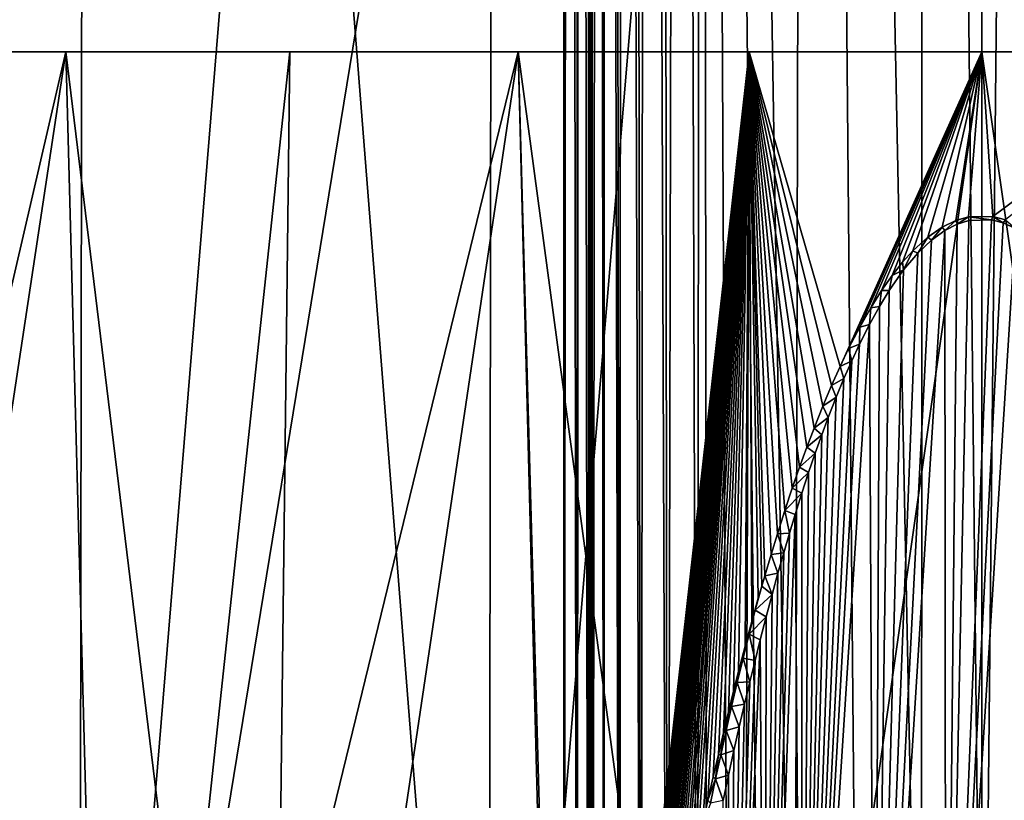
# Model space of a CAD drawing. Header units: millimetres. Extents: x -23 to 23, y -1 to 161.
# Tile 51 of 68: x -6.74 to 0.16, y 124.3 to 129.76. Entities that reach past the tile are written whole.
import ezdxf

# ---------------------------------------------------------------- set-up
doc = ezdxf.new("R2010")
doc.units = ezdxf.units.MM
doc.header["$LTSCALE"] = 79.788429
for name, color, linetype in [('106', 7, 'CONTINUOUS'), ('108', 7, 'CONTINUOUS'), ('115', 7, 'CONTINUOUS'), ('116', 7, 'CONTINUOUS'), ('130', 7, 'CONTINUOUS'), ('65', 7, 'CONTINUOUS'), ('67', 7, 'CONTINUOUS'), ('68', 7, 'CONTINUOUS')]:
    doc.layers.add(name, color=color, linetype=linetype)

msp = doc.modelspace()

# ---------------------------------------------------------------- linework, layer by layer
at = {"layer": '106', "color": 7, "linetype": 'CONTINUOUS'}
for points in [[(-1.9629, 159.9781, 21.5809), (-1.3108, 120.1136, 21.6105), (-1.2169, 159.99, 21.229), (-1.9629, 159.9781, 21.5809)], [(-1.3108, 120.1136, 21.6105), (-0.86, 120.3604, 21.4718), (-1.2169, 159.99, 21.229), (-1.3108, 120.1136, 21.6105)], [(-1.2169, 159.99, 21.229), (-0.4221, 120.4949, 21.3945), (-0.4122, 159.9961, 21.0487), (-1.2169, 159.99, 21.229)], [(-0.86, 120.3604, 21.4718), (-0.4221, 120.4949, 21.3945), (-1.2169, 159.99, 21.229), (-0.86, 120.3604, 21.4718)], [(-0.4221, 120.4949, 21.3945), (0.0072, 120.5366, 21.3703), (-0.4122, 159.9961, 21.0487), (-0.4221, 120.4949, 21.3945)], [(-0.4122, 159.9961, 21.0487), (0.0072, 120.5366, 21.3703), (0.4124, 159.9961, 21.0487), (-0.4122, 159.9961, 21.0487)], [(0.0072, 120.5366, 21.3703), (0.4368, 120.492, 21.3962), (0.4124, 159.9961, 21.0487), (0.0072, 120.5366, 21.3703)], [(-2.3508, 159.8969, 21.8551), (-2.1989, 119.1694, 22.0946), (-2.2426, 159.938, 21.771), (-2.3508, 159.8969, 21.8551)], [(-2.2426, 159.938, 21.771), (-2.1989, 119.1694, 22.0946), (-2.1146, 159.9659, 21.6793), (-2.2426, 159.938, 21.771)], [(-2.1989, 119.1694, 22.0946), (-1.9902, 119.4671, 21.9514), (-2.1146, 159.9659, 21.6793), (-2.1989, 119.1694, 22.0946)], [(-2.1146, 159.9659, 21.6793), (-1.9902, 119.4671, 21.9514), (-1.9629, 159.9781, 21.5809), (-2.1146, 159.9659, 21.6793)], [(-1.9902, 119.4671, 21.9514), (-1.9254, 119.5477, 21.911), (-1.9629, 159.9781, 21.5809), (-1.9902, 119.4671, 21.9514)], [(-1.5397, 119.9387, 21.7062), (-1.3108, 120.1136, 21.6105), (-1.9629, 159.9781, 21.5809), (-1.5397, 119.9387, 21.7062)], [(-1.7679, 119.7241, 21.8203), (-1.5397, 119.9387, 21.7062), (-1.9629, 159.9781, 21.5809), (-1.7679, 119.7241, 21.8203)], [(-1.9254, 119.5477, 21.911), (-1.7679, 119.7241, 21.8203), (-1.9629, 159.9781, 21.5809), (-1.9254, 119.5477, 21.911)], [(-2.4422, 159.8447, 21.9316), (-2.3836, 118.8402, 22.2401), (-2.3508, 159.8969, 21.8551), (-2.4422, 159.8447, 21.9316)], [(-2.3836, 118.8402, 22.2401), (-2.1989, 119.1694, 22.0946), (-2.3508, 159.8969, 21.8551), (-2.3836, 118.8402, 22.2401)], [(-2.5835, 159.7129, 22.0604), (-2.5346, 118.4979, 22.3744), (-2.5192, 159.7829, 22.0001), (-2.5835, 159.7129, 22.0604)], [(-2.5346, 118.4979, 22.3744), (-2.3836, 118.8402, 22.2401), (-2.5192, 159.7829, 22.0001), (-2.5346, 118.4979, 22.3744)], [(-2.5192, 159.7829, 22.0001), (-2.3836, 118.8402, 22.2401), (-2.4422, 159.8447, 21.9316), (-2.5192, 159.7829, 22.0001)], [(-2.6363, 159.6359, 22.1123), (-2.5346, 118.4979, 22.3744), (-2.5835, 159.7129, 22.0604), (-2.6363, 159.6359, 22.1123)], [(-2.6787, 159.5528, 22.1555), (-2.6464, 118.1675, 22.4841), (-2.6363, 159.6359, 22.1123), (-2.6787, 159.5528, 22.1555)], [(-2.6464, 118.1675, 22.4841), (-2.5346, 118.4979, 22.3744), (-2.6363, 159.6359, 22.1123), (-2.6464, 118.1675, 22.4841)], [(-2.7339, 159.3725, 22.2147), (-2.7246, 117.8512, 22.5672), (-2.6787, 159.5528, 22.1555), (-2.7339, 159.3725, 22.2147)], [(-2.7246, 117.8512, 22.5672), (-2.6464, 118.1675, 22.4841), (-2.6787, 159.5528, 22.1555), (-2.7246, 117.8512, 22.5672)], [(-2.7394, 117.8512, 22.5829), (-2.7339, 159.3725, 22.2147), (-2.7529, 138.5378, 22.4169), (-2.7394, 117.8512, 22.5829)], [(-2.7394, 117.8512, 22.5829), (-2.7246, 117.8512, 22.5672), (-2.7339, 159.3725, 22.2147), (-2.7394, 117.8512, 22.5829)], [(-2.7541, 117.8512, 22.5987), (-2.7394, 117.8512, 22.5829), (-2.7529, 138.5378, 22.4169), (-2.7541, 117.8512, 22.5987)]]:
    msp.add_3dface(points, dxfattribs=at)
at = {"layer": '108', "color": 7, "linetype": 'CONTINUOUS'}
for points in [[(-2.9254, 138.59, 22.479), (-2.9264, 117.8517, 22.6613), (-2.8878, 159.1856, 22.2992), (-2.9254, 138.59, 22.479)], [(-2.8878, 159.1856, 22.2992), (-2.9264, 117.8517, 22.6613), (-2.8326, 117.8516, 22.6509), (-2.8878, 159.1856, 22.2992)], [(-2.8304, 159.1855, 22.2876), (-2.8878, 159.1856, 22.2992), (-2.8326, 117.8516, 22.6509), (-2.8304, 159.1855, 22.2876)], [(-2.7541, 117.8512, 22.5987), (-2.8134, 159.1855, 22.2805), (-2.8326, 117.8516, 22.6509), (-2.7541, 117.8512, 22.5987)], [(-2.8134, 159.1855, 22.2805), (-2.8304, 159.1855, 22.2876), (-2.8326, 117.8516, 22.6509), (-2.8134, 159.1855, 22.2805)], [(-2.7541, 117.8512, 22.5987), (-2.7529, 138.5378, 22.4169), (-2.8134, 159.1855, 22.2805), (-2.7541, 117.8512, 22.5987)]]:
    msp.add_3dface(points, dxfattribs=at)
at = {"layer": '115', "color": 7, "linetype": 'CONTINUOUS'}
for points in [[(0.15, 128.3376, 20.766), (-0.2508, 120.5384, 20.907), (0.0682, 128.3587, 20.7636), (0.15, 128.3376, 20.766)], [(0.0682, 128.3587, 20.7636), (-0.2508, 120.5384, 20.907), (-0.0902, 128.3546, 20.7641), (0.0682, 128.3587, 20.7636)], [(-0.0902, 128.3546, 20.7641), (-0.2508, 120.5384, 20.907), (-0.1722, 128.3291, 20.767), (-0.0902, 128.3546, 20.7641)], [(-0.2508, 120.5384, 20.907), (-0.7513, 120.4415, 20.9682), (-0.2592, 128.2846, 20.772), (-0.2508, 120.5384, 20.907)], [(-0.2592, 128.2846, 20.772), (-0.7513, 120.4415, 20.9682), (-0.3516, 128.2178, 20.7797), (-0.2592, 128.2846, 20.772)], [(-0.1722, 128.3291, 20.767), (-0.2508, 120.5384, 20.907), (-0.2592, 128.2846, 20.772), (-0.1722, 128.3291, 20.767)], [(0.2369, 128.2978, 20.7705), (-0.2508, 120.5384, 20.907), (0.15, 128.3376, 20.766), (0.2369, 128.2978, 20.7705)], [(0.2456, 120.5389, 20.9067), (-0.2508, 120.5384, 20.907), (0.2369, 128.2978, 20.7705), (0.2456, 120.5389, 20.9067)], [(-0.3516, 128.2178, 20.7797), (-0.7513, 120.4415, 20.9682), (-0.448, 128.1262, 20.7901), (-0.3516, 128.2178, 20.7797)], [(-0.448, 128.1262, 20.7901), (-0.7513, 120.4415, 20.9682), (-0.5469, 128.0091, 20.8034), (-0.448, 128.1262, 20.7901)], [(-0.5469, 128.0091, 20.8034), (-0.7513, 120.4415, 20.9682), (-0.6479, 127.8649, 20.8199), (-0.5469, 128.0091, 20.8034)], [(-0.6479, 127.8649, 20.8199), (-0.7513, 120.4415, 20.9682), (-0.7165, 127.7529, 20.8327), (-0.6479, 127.8649, 20.8199)], [(-0.7165, 127.7529, 20.8327), (-0.7513, 120.4415, 20.9682), (-0.786, 127.6274, 20.847), (-0.7165, 127.7529, 20.8327)], [(-0.7513, 120.4415, 20.9682), (-1.2604, 120.2355, 21.0963), (-0.786, 127.6274, 20.847), (-0.7513, 120.4415, 20.9682)], [(-0.786, 127.6274, 20.847), (-1.2604, 120.2355, 21.0963), (-0.8566, 127.4877, 20.863), (-0.786, 127.6274, 20.847)], [(-0.8566, 127.4877, 20.863), (-1.2604, 120.2355, 21.0963), (-0.9103, 127.373, 20.8762), (-0.8566, 127.4877, 20.863)], [(-0.9103, 127.373, 20.8762), (-1.2604, 120.2355, 21.0963), (-0.9646, 127.2496, 20.8903), (-0.9103, 127.373, 20.8762)], [(-0.9646, 127.2496, 20.8903), (-1.2604, 120.2355, 21.0963), (-1.0197, 127.1168, 20.9055), (-0.9646, 127.2496, 20.8903)], [(-1.0197, 127.1168, 20.9055), (-1.2604, 120.2355, 21.0963), (-1.0755, 126.9743, 20.9219), (-1.0197, 127.1168, 20.9055)], [(-1.0755, 126.9743, 20.9219), (-1.2604, 120.2355, 21.0963), (-1.1206, 126.853, 20.9358), (-1.0755, 126.9743, 20.9219)], [(-1.1206, 126.853, 20.9358), (-1.2604, 120.2355, 21.0963), (-1.1663, 126.7248, 20.9505), (-1.1206, 126.853, 20.9358)], [(-1.1663, 126.7248, 20.9505), (-1.2604, 120.2355, 21.0963), (-1.2125, 126.5896, 20.9661), (-1.1663, 126.7248, 20.9505)], [(-1.2125, 126.5896, 20.9661), (-1.2604, 120.2355, 21.0963), (-1.2592, 126.4469, 20.9825), (-1.2125, 126.5896, 20.9661)], [(-1.2592, 126.4469, 20.9825), (-1.2604, 120.2355, 21.0963), (-1.3064, 126.2967, 20.9998), (-1.2592, 126.4469, 20.9825)], [(-1.2604, 120.2355, 21.0963), (-1.5175, 120.0845, 21.1882), (-1.3064, 126.2967, 20.9998), (-1.2604, 120.2355, 21.0963)], [(-1.3064, 126.2967, 20.9998), (-1.5175, 120.0845, 21.1882), (-1.3462, 126.1653, 21.015), (-1.3064, 126.2967, 20.9998)], [(-1.3462, 126.1653, 21.015), (-1.5175, 120.0845, 21.1882), (-1.3864, 126.0283, 21.0308), (-1.3462, 126.1653, 21.015)], [(-1.3864, 126.0283, 21.0308), (-1.5175, 120.0845, 21.1882), (-1.4269, 125.8853, 21.0473), (-1.3864, 126.0283, 21.0308)], [(-1.4269, 125.8853, 21.0473), (-1.5175, 120.0845, 21.1882), (-1.4679, 125.7361, 21.0646), (-1.4269, 125.8853, 21.0473)], [(-1.4679, 125.7361, 21.0646), (-1.5175, 120.0845, 21.1882), (-1.5093, 125.5807, 21.0826), (-1.4679, 125.7361, 21.0646)], [(-1.5093, 125.5807, 21.0826), (-1.5175, 120.0845, 21.1882), (-1.551, 125.4186, 21.1013), (-1.5093, 125.5807, 21.0826)], [(-1.5175, 120.0845, 21.1882), (-1.7738, 119.8972, 21.2997), (-1.551, 125.4186, 21.1013), (-1.5175, 120.0845, 21.1882)], [(-1.551, 125.4186, 21.1013), (-1.7738, 119.8972, 21.2997), (-1.5872, 125.2743, 21.1181), (-1.551, 125.4186, 21.1013)], [(-1.5872, 125.2743, 21.1181), (-1.7738, 119.8972, 21.2997), (-1.6236, 125.1249, 21.1354), (-1.5872, 125.2743, 21.1181)], [(-1.6236, 125.1249, 21.1354), (-1.7738, 119.8972, 21.2997), (-1.6603, 124.97, 21.1534), (-1.6236, 125.1249, 21.1354)], [(-1.6603, 124.97, 21.1534), (-1.7738, 119.8972, 21.2997), (-1.6974, 124.8098, 21.172), (-1.6603, 124.97, 21.1534)], [(-1.6974, 124.8098, 21.172), (-1.7738, 119.8972, 21.2997), (-1.7347, 124.6439, 21.1913), (-1.6974, 124.8098, 21.172)], [(-1.7347, 124.6439, 21.1913), (-1.7738, 119.8972, 21.2997), (-1.7724, 124.4721, 21.2113), (-1.7347, 124.6439, 21.1913)], [(-1.7724, 124.4721, 21.2113), (-1.7738, 119.8972, 21.2997), (-1.8104, 124.2945, 21.2321), (-1.7724, 124.4721, 21.2113)]]:
    msp.add_3dface(points, dxfattribs=at)
at = {"layer": '116', "color": 7, "linetype": 'CONTINUOUS'}
for points in [[(-0.2769, 128.3071, 20.7707), (-0.1822, 128.3533, 20.7652), (-0.2592, 128.2846, 20.772), (-0.2769, 128.3071, 20.7707)], [(-0.1822, 128.3533, 20.7652), (-0.1722, 128.3291, 20.767), (-0.2592, 128.2846, 20.772), (-0.1822, 128.3533, 20.7652)], [(-0.1822, 128.3533, 20.7652), (-0.0928, 128.3794, 20.7621), (-0.1722, 128.3291, 20.767), (-0.1822, 128.3533, 20.7652)], [(-0.0928, 128.3794, 20.7621), (-0.0902, 128.3546, 20.7641), (-0.1722, 128.3291, 20.767), (-0.0928, 128.3794, 20.7621)], [(-0.0928, 128.3794, 20.7621), (0.0784, 128.382, 20.7618), (0.0682, 128.3587, 20.7636), (-0.0928, 128.3794, 20.7621)], [(-0.0928, 128.3794, 20.7621), (0.0682, 128.3587, 20.7636), (-0.0902, 128.3546, 20.7641), (-0.0928, 128.3794, 20.7621)], [(0.0784, 128.382, 20.7618), (0.15, 128.3376, 20.766), (0.0682, 128.3587, 20.7636), (0.0784, 128.382, 20.7618)], [(0.0784, 128.382, 20.7618), (0.1659, 128.3593, 20.7645), (0.15, 128.3376, 20.766), (0.0784, 128.382, 20.7618)], [(0.1659, 128.3593, 20.7645), (0.2369, 128.2978, 20.7705), (0.15, 128.3376, 20.766), (0.1659, 128.3593, 20.7645)], [(-0.377, 128.2375, 20.7789), (-0.2769, 128.3071, 20.7707), (-0.3516, 128.2178, 20.7797), (-0.377, 128.2375, 20.7789)], [(-0.2769, 128.3071, 20.7707), (-0.2592, 128.2846, 20.772), (-0.3516, 128.2178, 20.7797), (-0.2769, 128.3071, 20.7707)], [(-0.4818, 128.1415, 20.7902), (-0.377, 128.2375, 20.7789), (-0.448, 128.1262, 20.7901), (-0.4818, 128.1415, 20.7902)], [(-0.377, 128.2375, 20.7789), (-0.3516, 128.2178, 20.7797), (-0.448, 128.1262, 20.7901), (-0.377, 128.2375, 20.7789)], [(-0.5537, 128.062, 20.7996), (-0.4818, 128.1415, 20.7902), (-0.5469, 128.0091, 20.8034), (-0.5537, 128.062, 20.7996)], [(-0.4818, 128.1415, 20.7902), (-0.448, 128.1262, 20.7901), (-0.5469, 128.0091, 20.8034), (-0.4818, 128.1415, 20.7902)], [(-0.6269, 127.9695, 20.8106), (-0.5469, 128.0091, 20.8034), (-0.6479, 127.8649, 20.8199), (-0.6269, 127.9695, 20.8106)], [(-0.6269, 127.9695, 20.8106), (-0.5537, 128.062, 20.7996), (-0.5469, 128.0091, 20.8034), (-0.6269, 127.9695, 20.8106)], [(-0.7013, 127.8635, 20.8231), (-0.6269, 127.9695, 20.8106), (-0.6479, 127.8649, 20.8199), (-0.7013, 127.8635, 20.8231)], [(-0.7769, 127.7434, 20.8374), (-0.7013, 127.8635, 20.8231), (-0.7165, 127.7529, 20.8327), (-0.7769, 127.7434, 20.8374)], [(-0.7013, 127.8635, 20.8231), (-0.6479, 127.8649, 20.8199), (-0.7165, 127.7529, 20.8327), (-0.7013, 127.8635, 20.8231)], [(-0.8537, 127.6083, 20.8534), (-0.7769, 127.7434, 20.8374), (-0.786, 127.6274, 20.847), (-0.8537, 127.6083, 20.8534)], [(-0.7769, 127.7434, 20.8374), (-0.7165, 127.7529, 20.8327), (-0.786, 127.6274, 20.847), (-0.7769, 127.7434, 20.8374)], [(-0.9317, 127.4576, 20.8713), (-0.8537, 127.6083, 20.8534), (-0.8566, 127.4877, 20.863), (-0.9317, 127.4576, 20.8713)], [(-0.8537, 127.6083, 20.8534), (-0.786, 127.6274, 20.847), (-0.8566, 127.4877, 20.863), (-0.8537, 127.6083, 20.8534)], [(-0.9911, 127.3335, 20.886), (-0.9317, 127.4576, 20.8713), (-0.9103, 127.373, 20.8762), (-0.9911, 127.3335, 20.886)], [(-0.9317, 127.4576, 20.8713), (-0.8566, 127.4877, 20.863), (-0.9103, 127.373, 20.8762), (-0.9317, 127.4576, 20.8713)], [(-1.0513, 127.1998, 20.9019), (-0.9911, 127.3335, 20.886), (-0.9646, 127.2496, 20.8903), (-1.0513, 127.1998, 20.9019)], [(-0.9911, 127.3335, 20.886), (-0.9103, 127.373, 20.8762), (-0.9646, 127.2496, 20.8903), (-0.9911, 127.3335, 20.886)], [(-1.0513, 127.1998, 20.9019), (-0.9646, 127.2496, 20.8903), (-1.0197, 127.1168, 20.9055), (-1.0513, 127.1998, 20.9019)], [(-1.1123, 127.0556, 20.9191), (-1.0513, 127.1998, 20.9019), (-1.0197, 127.1168, 20.9055), (-1.1123, 127.0556, 20.9191)], [(-1.1123, 127.0556, 20.9191), (-1.0197, 127.1168, 20.9055), (-1.0755, 126.9743, 20.9219), (-1.1123, 127.0556, 20.9191)], [(-1.1741, 126.9006, 20.9375), (-1.1123, 127.0556, 20.9191), (-1.0755, 126.9743, 20.9219), (-1.1741, 126.9006, 20.9375)], [(-1.1741, 126.9006, 20.9375), (-1.0755, 126.9743, 20.9219), (-1.1206, 126.853, 20.9358), (-1.1741, 126.9006, 20.9375)], [(-1.2242, 126.7686, 20.9533), (-1.1741, 126.9006, 20.9375), (-1.1206, 126.853, 20.9358), (-1.2242, 126.7686, 20.9533)], [(-1.2242, 126.7686, 20.9533), (-1.1206, 126.853, 20.9358), (-1.1663, 126.7248, 20.9505), (-1.2242, 126.7686, 20.9533)], [(-1.2748, 126.6288, 20.9699), (-1.2242, 126.7686, 20.9533), (-1.1663, 126.7248, 20.9505), (-1.2748, 126.6288, 20.9699)], [(-1.2748, 126.6288, 20.9699), (-1.1663, 126.7248, 20.9505), (-1.2125, 126.5896, 20.9661), (-1.2748, 126.6288, 20.9699)], [(-1.3261, 126.4812, 20.9876), (-1.2748, 126.6288, 20.9699), (-1.2125, 126.5896, 20.9661), (-1.3261, 126.4812, 20.9876)], [(-1.3261, 126.4812, 20.9876), (-1.2125, 126.5896, 20.9661), (-1.2592, 126.4469, 20.9825), (-1.3261, 126.4812, 20.9876)], [(-1.3779, 126.3254, 21.0062), (-1.3261, 126.4812, 20.9876), (-1.2592, 126.4469, 20.9825), (-1.3779, 126.3254, 21.0062)], [(-1.3779, 126.3254, 21.0062), (-1.2592, 126.4469, 20.9825), (-1.3064, 126.2967, 20.9998), (-1.3779, 126.3254, 21.0062)], [(-1.4304, 126.161, 21.0259), (-1.3779, 126.3254, 21.0062), (-1.3462, 126.1653, 21.015), (-1.4304, 126.161, 21.0259)], [(-1.3779, 126.3254, 21.0062), (-1.3064, 126.2967, 20.9998), (-1.3462, 126.1653, 21.015), (-1.3779, 126.3254, 21.0062)], [(-1.4745, 126.0172, 21.0431), (-1.4304, 126.161, 21.0259), (-1.3864, 126.0283, 21.0308), (-1.4745, 126.0172, 21.0431)], [(-1.4304, 126.161, 21.0259), (-1.3462, 126.1653, 21.015), (-1.3864, 126.0283, 21.0308), (-1.4304, 126.161, 21.0259)], [(-1.5191, 125.8671, 21.0611), (-1.4745, 126.0172, 21.0431), (-1.4269, 125.8853, 21.0473), (-1.5191, 125.8671, 21.0611)], [(-1.4745, 126.0172, 21.0431), (-1.3864, 126.0283, 21.0308), (-1.4269, 125.8853, 21.0473), (-1.4745, 126.0172, 21.0431)], [(-1.5191, 125.8671, 21.0611), (-1.4269, 125.8853, 21.0473), (-1.4679, 125.7361, 21.0646), (-1.5191, 125.8671, 21.0611)], [(-1.5401, 125.7947, 21.0698), (-1.5191, 125.8671, 21.0611), (-1.4679, 125.7361, 21.0646), (-1.5401, 125.7947, 21.0698)], [(-1.5642, 125.7104, 21.0799), (-1.5401, 125.7947, 21.0698), (-1.5851, 125.6263, 21.0902), (-1.5642, 125.7104, 21.0799)], [(-1.5401, 125.7947, 21.0698), (-1.4679, 125.7361, 21.0646), (-1.5851, 125.6263, 21.0902), (-1.5401, 125.7947, 21.0698)], [(-1.4679, 125.7361, 21.0646), (-1.5093, 125.5807, 21.0826), (-1.5851, 125.6263, 21.0902), (-1.4679, 125.7361, 21.0646)], [(-1.6097, 125.5466, 21.0996), (-1.5642, 125.7104, 21.0799), (-1.5851, 125.6263, 21.0902), (-1.6097, 125.5466, 21.0996)], [(-1.6284, 125.4584, 21.1105), (-1.6097, 125.5466, 21.0996), (-1.5851, 125.6263, 21.0902), (-1.6284, 125.4584, 21.1105)], [(-1.5093, 125.5807, 21.0826), (-1.6284, 125.4584, 21.1105), (-1.5851, 125.6263, 21.0902), (-1.5093, 125.5807, 21.0826)], [(-1.6556, 125.3759, 21.1201), (-1.6097, 125.5466, 21.0996), (-1.6284, 125.4584, 21.1105), (-1.6556, 125.3759, 21.1201)], [(-1.5093, 125.5807, 21.0826), (-1.551, 125.4186, 21.1013), (-1.6284, 125.4584, 21.1105), (-1.5093, 125.5807, 21.0826)], [(-1.6705, 125.2902, 21.1309), (-1.6556, 125.3759, 21.1201), (-1.6284, 125.4584, 21.1105), (-1.6705, 125.2902, 21.1309)], [(-1.5872, 125.2743, 21.1181), (-1.6705, 125.2902, 21.1309), (-1.6284, 125.4584, 21.1105), (-1.5872, 125.2743, 21.1181)], [(-1.551, 125.4186, 21.1013), (-1.5872, 125.2743, 21.1181), (-1.6284, 125.4584, 21.1105), (-1.551, 125.4186, 21.1013)], [(-1.702, 125.1977, 21.1416), (-1.6556, 125.3759, 21.1201), (-1.6705, 125.2902, 21.1309), (-1.702, 125.1977, 21.1416)], [(-1.7113, 125.1217, 21.1513), (-1.702, 125.1977, 21.1416), (-1.6705, 125.2902, 21.1309), (-1.7113, 125.1217, 21.1513)], [(-1.6236, 125.1249, 21.1354), (-1.7113, 125.1217, 21.1513), (-1.6705, 125.2902, 21.1309), (-1.6236, 125.1249, 21.1354)], [(-1.5872, 125.2743, 21.1181), (-1.6236, 125.1249, 21.1354), (-1.6705, 125.2902, 21.1309), (-1.5872, 125.2743, 21.1181)], [(-1.7371, 125.0591, 21.1583), (-1.702, 125.1977, 21.1416), (-1.7113, 125.1217, 21.1513), (-1.7371, 125.0591, 21.1583)], [(-1.751, 124.953, 21.1718), (-1.7371, 125.0591, 21.1583), (-1.7113, 125.1217, 21.1513), (-1.751, 124.953, 21.1718)], [(-1.6603, 124.97, 21.1534), (-1.751, 124.953, 21.1718), (-1.7113, 125.1217, 21.1513), (-1.6603, 124.97, 21.1534)], [(-1.6236, 125.1249, 21.1354), (-1.6603, 124.97, 21.1534), (-1.7113, 125.1217, 21.1513), (-1.6236, 125.1249, 21.1354)], [(-1.7725, 124.9162, 21.1755), (-1.7371, 125.0591, 21.1583), (-1.751, 124.953, 21.1718), (-1.7725, 124.9162, 21.1755)], [(-1.8081, 124.7686, 21.1934), (-1.7725, 124.9162, 21.1755), (-1.7896, 124.7841, 21.1922), (-1.8081, 124.7686, 21.1934)], [(-1.7896, 124.7841, 21.1922), (-1.7725, 124.9162, 21.1755), (-1.751, 124.953, 21.1718), (-1.7896, 124.7841, 21.1922)], [(-1.6974, 124.8098, 21.172), (-1.7896, 124.7841, 21.1922), (-1.751, 124.953, 21.1718), (-1.6974, 124.8098, 21.172)], [(-1.6603, 124.97, 21.1534), (-1.6974, 124.8098, 21.172), (-1.751, 124.953, 21.1718), (-1.6603, 124.97, 21.1534)], [(-1.844, 124.6164, 21.2118), (-1.8081, 124.7686, 21.1934), (-1.8273, 124.6149, 21.2127), (-1.844, 124.6164, 21.2118)], [(-1.8273, 124.6149, 21.2127), (-1.8081, 124.7686, 21.1934), (-1.7896, 124.7841, 21.1922), (-1.8273, 124.6149, 21.2127)], [(-1.7347, 124.6439, 21.1913), (-1.8273, 124.6149, 21.2127), (-1.7896, 124.7841, 21.1922), (-1.7347, 124.6439, 21.1913)], [(-1.6974, 124.8098, 21.172), (-1.7347, 124.6439, 21.1913), (-1.7896, 124.7841, 21.1922), (-1.6974, 124.8098, 21.172)], [(-1.7347, 124.6439, 21.1913), (-1.7724, 124.4721, 21.2113), (-1.8273, 124.6149, 21.2127), (-1.7347, 124.6439, 21.1913)], [(-1.8802, 124.4595, 21.2307), (-1.844, 124.6164, 21.2118), (-1.864, 124.4456, 21.2332), (-1.8802, 124.4595, 21.2307)], [(-1.864, 124.4456, 21.2332), (-1.844, 124.6164, 21.2118), (-1.8273, 124.6149, 21.2127), (-1.864, 124.4456, 21.2332)], [(-1.7724, 124.4721, 21.2113), (-1.864, 124.4456, 21.2332), (-1.8273, 124.6149, 21.2127), (-1.7724, 124.4721, 21.2113)], [(-1.9166, 124.2976, 21.2504), (-1.8802, 124.4595, 21.2307), (-1.864, 124.4456, 21.2332), (-1.9166, 124.2976, 21.2504)], [(-1.8998, 124.2761, 21.2538), (-1.9166, 124.2976, 21.2504), (-1.864, 124.4456, 21.2332), (-1.8998, 124.2761, 21.2538)], [(-1.8104, 124.2945, 21.2321), (-1.8998, 124.2761, 21.2538), (-1.864, 124.4456, 21.2332), (-1.8104, 124.2945, 21.2321)], [(-1.7724, 124.4721, 21.2113), (-1.8104, 124.2945, 21.2321), (-1.864, 124.4456, 21.2332), (-1.7724, 124.4721, 21.2113)], [(-1.9532, 124.1306, 21.2706), (-1.9166, 124.2976, 21.2504), (-1.8998, 124.2761, 21.2538), (-1.9532, 124.1306, 21.2706)]]:
    msp.add_3dface(points, dxfattribs=at)
at = {"layer": '130', "color": 7, "linetype": 'CONTINUOUS'}
for points in [[(20.75, 129.5346, -0.15), (20.686, 129.5346, 1.478), (-20.75, 129.5346, -0.15), (20.75, 129.5346, -0.15)], [(20.75, 129.5346, -0.15), (-20.75, 129.5346, -0.15), (-20.686, 129.5346, -1.778), (20.75, 129.5346, -0.15)], [(20.686, 129.5346, 1.478), (-20.686, 129.5346, 1.478), (-20.75, 129.5346, -0.15), (20.686, 129.5346, 1.478)], [(20.75, 129.5346, -0.15), (-20.686, 129.5346, -1.778), (20.686, 129.5346, -1.778), (20.75, 129.5346, -0.15)], [(20.686, 129.5346, 1.478), (20.4946, 129.5346, 3.0959), (-20.686, 129.5346, 1.478), (20.686, 129.5346, 1.478)], [(20.4946, 129.5346, 3.0959), (-20.4946, 129.5346, 3.0959), (-20.686, 129.5346, 1.478), (20.4946, 129.5346, 3.0959)], [(-20.686, 129.5346, -1.778), (-20.4946, 129.5346, -3.3959), (20.686, 129.5346, -1.778), (-20.686, 129.5346, -1.778)], [(20.4946, 129.5346, 3.0959), (20.1767, 129.5346, 4.694), (-20.4946, 129.5346, 3.0959), (20.4946, 129.5346, 3.0959)], [(20.1767, 129.5346, 4.694), (-20.1767, 129.5346, 4.694), (-20.4946, 129.5346, 3.0959), (20.1767, 129.5346, 4.694)], [(-20.4946, 129.5346, -3.3959), (-20.1767, 129.5346, -4.994), (20.4946, 129.5346, -3.3959), (-20.4946, 129.5346, -3.3959)], [(-20.4946, 129.5346, -3.3959), (20.4946, 129.5346, -3.3959), (20.686, 129.5346, -1.778), (-20.4946, 129.5346, -3.3959)], [(20.1767, 129.5346, 4.694), (19.7344, 129.5346, 6.2621), (-20.1767, 129.5346, 4.694), (20.1767, 129.5346, 4.694)], [(19.7344, 129.5346, 6.2621), (-19.7344, 129.5346, 6.2621), (-20.1767, 129.5346, 4.694), (19.7344, 129.5346, 6.2621)], [(-20.1767, 129.5346, -4.994), (-19.7344, 129.5346, -6.5621), (20.1767, 129.5346, -4.994), (-20.1767, 129.5346, -4.994)], [(-20.1767, 129.5346, -4.994), (20.1767, 129.5346, -4.994), (20.4946, 129.5346, -3.3959), (-20.1767, 129.5346, -4.994)], [(19.7344, 129.5346, 6.2621), (19.1704, 129.5346, 7.7909), (-19.7344, 129.5346, 6.2621), (19.7344, 129.5346, 6.2621)], [(19.1704, 129.5346, 7.7909), (-19.1704, 129.5346, 7.7909), (-19.7344, 129.5346, 6.2621), (19.1704, 129.5346, 7.7909)], [(-19.7344, 129.5346, -6.5621), (-19.1704, 129.5346, -8.0909), (19.7344, 129.5346, -6.5621), (-19.7344, 129.5346, -6.5621)], [(-19.7344, 129.5346, -6.5621), (19.7344, 129.5346, -6.5621), (20.1767, 129.5346, -4.994), (-19.7344, 129.5346, -6.5621)], [(19.1704, 129.5346, 7.7909), (18.4885, 129.5346, 9.2701), (-19.1704, 129.5346, 7.7909), (19.1704, 129.5346, 7.7909)], [(18.4885, 129.5346, 9.2701), (-18.4885, 129.5346, 9.2701), (-19.1704, 129.5346, 7.7909), (18.4885, 129.5346, 9.2701)], [(-19.1704, 129.5346, -8.0909), (-18.4885, 129.5346, -9.5701), (19.1704, 129.5346, -8.0909), (-19.1704, 129.5346, -8.0909)], [(-19.1704, 129.5346, -8.0909), (19.1704, 129.5346, -8.0909), (19.7344, 129.5346, -6.5621), (-19.1704, 129.5346, -8.0909)], [(18.4885, 129.5346, 9.2701), (17.6922, 129.5346, 10.692), (-18.4885, 129.5346, 9.2701), (18.4885, 129.5346, 9.2701)], [(17.6922, 129.5346, 10.692), (-17.6922, 129.5346, 10.692), (-18.4885, 129.5346, 9.2701), (17.6922, 129.5346, 10.692)], [(-18.4885, 129.5346, -9.5701), (-17.6922, 129.5346, -10.992), (18.4885, 129.5346, -9.5701), (-18.4885, 129.5346, -9.5701)], [(-18.4885, 129.5346, -9.5701), (18.4885, 129.5346, -9.5701), (19.1704, 129.5346, -8.0909), (-18.4885, 129.5346, -9.5701)], [(17.6922, 129.5346, 10.692), (16.7873, 129.5346, 12.0463), (-17.6922, 129.5346, 10.692), (17.6922, 129.5346, 10.692)], [(16.7873, 129.5346, 12.0463), (-16.7873, 129.5346, 12.0463), (-17.6922, 129.5346, 10.692), (16.7873, 129.5346, 12.0463)], [(-17.6922, 129.5346, -10.992), (-16.7873, 129.5346, -12.3463), (17.6922, 129.5346, -10.992), (-17.6922, 129.5346, -10.992)], [(-17.6922, 129.5346, -10.992), (17.6922, 129.5346, -10.992), (18.4885, 129.5346, -9.5701), (-17.6922, 129.5346, -10.992)], [(16.7873, 129.5346, 12.0463), (15.7783, 129.5346, 13.3261), (-16.7873, 129.5346, 12.0463), (16.7873, 129.5346, 12.0463)], [(15.7783, 129.5346, 13.3261), (-15.7783, 129.5346, 13.3261), (-16.7873, 129.5346, 12.0463), (15.7783, 129.5346, 13.3261)], [(-16.7873, 129.5346, -12.3463), (-15.7783, 129.5346, -13.6261), (16.7873, 129.5346, -12.3463), (-16.7873, 129.5346, -12.3463)], [(-16.7873, 129.5346, -12.3463), (16.7873, 129.5346, -12.3463), (17.6922, 129.5346, -10.992), (-16.7873, 129.5346, -12.3463)], [(15.7783, 129.5346, 13.3261), (14.6725, 129.5346, 14.5224), (-15.7783, 129.5346, 13.3261), (15.7783, 129.5346, 13.3261)], [(14.6725, 129.5346, 14.5224), (-14.6725, 129.5346, 14.5224), (-15.7783, 129.5346, 13.3261), (14.6725, 129.5346, 14.5224)], [(-15.7783, 129.5346, -13.6261), (-14.6725, 129.5346, -14.8224), (15.7783, 129.5346, -13.6261), (-15.7783, 129.5346, -13.6261)], [(-15.7783, 129.5346, -13.6261), (15.7783, 129.5346, -13.6261), (16.7873, 129.5346, -12.3463), (-15.7783, 129.5346, -13.6261)], [(14.6725, 129.5346, 14.5224), (13.4759, 129.5346, 15.6285), (-14.6725, 129.5346, 14.5224), (14.6725, 129.5346, 14.5224)], [(13.4759, 129.5346, 15.6285), (-13.4759, 129.5346, 15.6285), (-14.6725, 129.5346, 14.5224), (13.4759, 129.5346, 15.6285)], [(-14.6725, 129.5346, -14.8224), (-13.4759, 129.5346, -15.9285), (14.6725, 129.5346, -14.8224), (-14.6725, 129.5346, -14.8224)], [(-14.6725, 129.5346, -14.8224), (14.6725, 129.5346, -14.8224), (15.7783, 129.5346, -13.6261), (-14.6725, 129.5346, -14.8224)], [(13.4759, 129.5346, 15.6285), (12.1967, 129.5346, 16.637), (-13.4759, 129.5346, 15.6285), (13.4759, 129.5346, 15.6285)], [(12.1967, 129.5346, 16.637), (-12.1967, 129.5346, 16.637), (-13.4759, 129.5346, 15.6285), (12.1967, 129.5346, 16.637)], [(-13.4759, 129.5346, -15.9285), (-12.1967, 129.5346, -16.937), (13.4759, 129.5346, -15.9285), (-13.4759, 129.5346, -15.9285)], [(-13.4759, 129.5346, -15.9285), (13.4759, 129.5346, -15.9285), (14.6725, 129.5346, -14.8224), (-13.4759, 129.5346, -15.9285)], [(12.1967, 129.5346, 16.637), (10.8416, 129.5346, 17.5424), (-12.1967, 129.5346, 16.637), (12.1967, 129.5346, 16.637)], [(10.8416, 129.5346, 17.5424), (-10.8416, 129.5346, 17.5424), (-12.1967, 129.5346, 16.637), (10.8416, 129.5346, 17.5424)], [(-12.1967, 129.5346, -16.937), (-10.8416, 129.5346, -17.8424), (12.1967, 129.5346, -16.937), (-12.1967, 129.5346, -16.937)], [(-12.1967, 129.5346, -16.937), (12.1967, 129.5346, -16.937), (13.4759, 129.5346, -15.9285), (-12.1967, 129.5346, -16.937)], [(10.8416, 129.5346, 17.5424), (9.4205, 129.5346, 18.3383), (-10.8416, 129.5346, 17.5424), (10.8416, 129.5346, 17.5424)], [(9.4205, 129.5346, 18.3383), (-9.4205, 129.5346, 18.3383), (-10.8416, 129.5346, 17.5424), (9.4205, 129.5346, 18.3383)], [(-10.8416, 129.5346, -17.8424), (-9.4205, 129.5346, -18.6383), (10.8416, 129.5346, -17.8424), (-10.8416, 129.5346, -17.8424)], [(-10.8416, 129.5346, -17.8424), (10.8416, 129.5346, -17.8424), (12.1967, 129.5346, -16.937), (-10.8416, 129.5346, -17.8424)], [(9.4205, 129.5346, 18.3383), (7.9406, 129.5346, 19.0205), (-9.4205, 129.5346, 18.3383), (9.4205, 129.5346, 18.3383)], [(7.9406, 129.5346, 19.0205), (-7.9406, 129.5346, 19.0205), (-9.4205, 129.5346, 18.3383), (7.9406, 129.5346, 19.0205)], [(-9.4205, 129.5346, -18.6383), (-7.9406, 129.5346, -19.3205), (9.4205, 129.5346, -18.6383), (-9.4205, 129.5346, -18.6383)], [(-9.4205, 129.5346, -18.6383), (9.4205, 129.5346, -18.6383), (10.8416, 129.5346, -17.8424), (-9.4205, 129.5346, -18.6383)], [(7.9406, 129.5346, 19.0205), (6.4122, 129.5346, 19.5844), (-7.9406, 129.5346, 19.0205), (7.9406, 129.5346, 19.0205)], [(6.4122, 129.5346, 19.5844), (-6.4122, 129.5346, 19.5844), (-7.9406, 129.5346, 19.0205), (6.4122, 129.5346, 19.5844)], [(-7.9406, 129.5346, -19.3205), (-6.4122, 129.5346, -19.8844), (7.9406, 129.5346, -19.3205), (-7.9406, 129.5346, -19.3205)], [(-7.9406, 129.5346, -19.3205), (7.9406, 129.5346, -19.3205), (9.4205, 129.5346, -18.6383), (-7.9406, 129.5346, -19.3205)], [(6.4122, 129.5346, 19.5844), (4.8439, 129.5346, 20.0267), (-6.4122, 129.5346, 19.5844), (6.4122, 129.5346, 19.5844)], [(4.8439, 129.5346, 20.0267), (-4.8439, 129.5346, 20.0267), (-6.4122, 129.5346, 19.5844), (4.8439, 129.5346, 20.0267)], [(-6.4122, 129.5346, -19.8844), (-4.8439, 129.5346, -20.3267), (6.4122, 129.5346, -19.8844), (-6.4122, 129.5346, -19.8844)], [(-6.4122, 129.5346, -19.8844), (6.4122, 129.5346, -19.8844), (7.9406, 129.5346, -19.3205), (-6.4122, 129.5346, -19.8844)], [(4.8439, 129.5346, 20.0267), (3.246, 129.5346, 20.3445), (-4.8439, 129.5346, 20.0267), (4.8439, 129.5346, 20.0267)], [(3.246, 129.5346, 20.3445), (-3.246, 129.5346, 20.3445), (-4.8439, 129.5346, 20.0267), (3.246, 129.5346, 20.3445)], [(-4.8439, 129.5346, -20.3267), (-3.246, 129.5346, -20.6445), (4.8439, 129.5346, -20.3267), (-4.8439, 129.5346, -20.3267)], [(-4.8439, 129.5346, -20.3267), (4.8439, 129.5346, -20.3267), (6.4122, 129.5346, -19.8844), (-4.8439, 129.5346, -20.3267)], [(3.246, 129.5346, 20.3445), (1.6279, 129.5346, 20.536), (-3.246, 129.5346, 20.3445), (3.246, 129.5346, 20.3445)], [(1.6279, 129.5346, 20.536), (-1.6279, 129.5346, 20.536), (-3.246, 129.5346, 20.3445), (1.6279, 129.5346, 20.536)], [(-3.246, 129.5346, -20.6445), (-1.6279, 129.5346, -20.836), (3.246, 129.5346, -20.6445), (-3.246, 129.5346, -20.6445)], [(-3.246, 129.5346, -20.6445), (3.246, 129.5346, -20.6445), (4.8439, 129.5346, -20.3267), (-3.246, 129.5346, -20.6445)], [(1.6279, 129.5346, 20.536), (0, 129.5346, 20.6), (-1.6279, 129.5346, 20.536), (1.6279, 129.5346, 20.536)], [(-1.6279, 129.5346, -20.836), (0, 129.5346, -20.9), (1.6279, 129.5346, -20.836), (-1.6279, 129.5346, -20.836)], [(-1.6279, 129.5346, -20.836), (1.6279, 129.5346, -20.836), (3.246, 129.5346, -20.6445), (-1.6279, 129.5346, -20.836)]]:
    msp.add_3dface(points, dxfattribs=at)
at = {"layer": '65', "color": 7, "linetype": 'CONTINUOUS'}
for points in [[(-9.8834, 159.1856, -20.5161), (-6.7159, 159.1856, -21.7684), (-6.8272, 117.8517, -22.1115), (-9.8834, 159.1856, -20.5161)], [(-6.2591, 159.1856, 21.605), (-9.4523, 159.1856, 20.4197), (-9.5662, 117.8517, 20.7643), (-6.2591, 159.1856, 21.605)], [(-6.3179, 117.8517, 21.9634), (-6.2591, 159.1856, 21.605), (-9.5662, 117.8517, 20.7643), (-6.3179, 117.8517, 21.9634)], [(-6.8272, 117.8517, -22.1115), (-6.7159, 159.1856, -21.7684), (-3.4527, 117.8517, -22.8876), (-6.8272, 117.8517, -22.1115)], [(-6.7159, 159.1856, -21.7684), (-3.3964, 159.1856, -22.5313), (-3.4527, 117.8517, -22.8876), (-6.7159, 159.1856, -21.7684)], [(-2.9243, 159.1856, 22.2978), (-6.2591, 159.1856, 21.605), (-6.3179, 117.8517, 21.9634), (-2.9243, 159.1856, 22.2978)], [(-2.9243, 159.1856, 22.2978), (-6.3179, 117.8517, 21.9634), (-2.9254, 138.59, 22.479), (-2.9243, 159.1856, 22.2978)], [(-3.3964, 159.1856, -22.5313), (0, 159.1856, -22.7875), (-3.4527, 117.8517, -22.8876), (-3.3964, 159.1856, -22.5313)], [(-3.4527, 117.8517, -22.8876), (0, 159.1856, -22.7875), (0, 117.8517, -23.1482), (-3.4527, 117.8517, -22.8876)], [(0, 159.1856, -22.7875), (3.3964, 159.1856, -22.5313), (0, 117.8517, -23.1482), (0, 159.1856, -22.7875)], [(0, 117.8517, -23.1482), (3.3964, 159.1856, -22.5313), (3.4527, 117.8517, -22.8876), (0, 117.8517, -23.1482)], [(-2.9264, 117.8517, 22.6613), (-2.9254, 138.59, 22.479), (-6.3179, 117.8517, 21.9634), (-2.9264, 117.8517, 22.6613)]]:
    msp.add_3dface(points, dxfattribs=at)
at = {"layer": '67', "color": 7, "linetype": 'CONTINUOUS'}
for points in [[(-7.9406, 129.5346, 19.0205), (-6.4122, 129.5346, 19.5844), (-9.1261, 117.8222, 20.3024), (-7.9406, 129.5346, 19.0205)], [(-9.1261, 117.8222, 20.3024), (-6.4122, 129.5346, 19.5844), (-6.0991, 117.8222, 21.3996), (-9.1261, 117.8222, 20.3024)], [(-6.4122, 129.5346, 19.5844), (-4.8439, 129.5346, 20.0267), (-6.0991, 117.8222, 21.3996), (-6.4122, 129.5346, 19.5844)], [(-4.8439, 129.5346, 20.0267), (-3.246, 129.5346, 20.3445), (-6.0991, 117.8222, 21.3996), (-4.8439, 129.5346, 20.0267)], [(-6.0991, 117.8222, 21.3996), (-3.246, 129.5346, 20.3445), (-2.946, 117.8222, 22.0515), (-6.0991, 117.8222, 21.3996)], [(-3.246, 129.5346, 20.3445), (-1.6279, 129.5346, 20.536), (-2.9237, 118.0106, 22.0277), (-3.246, 129.5346, 20.3445)], [(-2.946, 117.8222, 22.0515), (-3.246, 129.5346, 20.3445), (-2.9237, 118.0106, 22.0277), (-2.946, 117.8222, 22.0515)], [(-2.9237, 118.0106, 22.0277), (-1.6279, 129.5346, 20.536), (-2.9014, 118.1963, 22.0043), (-2.9237, 118.0106, 22.0277)], [(-2.9014, 118.1963, 22.0043), (-1.6279, 129.5346, 20.536), (-2.8792, 118.3793, 21.9813), (-2.9014, 118.1963, 22.0043)], [(-2.8792, 118.3793, 21.9813), (-1.6279, 129.5346, 20.536), (-2.857, 118.5596, 21.9586), (-2.8792, 118.3793, 21.9813)], [(-2.857, 118.5596, 21.9586), (-1.6279, 129.5346, 20.536), (-2.8348, 118.7372, 21.9363), (-2.857, 118.5596, 21.9586)], [(-2.8348, 118.7372, 21.9363), (-1.6279, 129.5346, 20.536), (-2.8127, 118.9121, 21.9143), (-2.8348, 118.7372, 21.9363)], [(-2.8127, 118.9121, 21.9143), (-1.6279, 129.5346, 20.536), (-2.7905, 119.0842, 21.8928), (-2.8127, 118.9121, 21.9143)], [(-2.7905, 119.0842, 21.8928), (-1.6279, 129.5346, 20.536), (-2.7684, 119.2535, 21.8716), (-2.7905, 119.0842, 21.8928)], [(-2.7684, 119.2535, 21.8716), (-1.6279, 129.5346, 20.536), (-2.7464, 119.42, 21.8508), (-2.7684, 119.2535, 21.8716)], [(-2.7464, 119.42, 21.8508), (-1.6279, 129.5346, 20.536), (-2.7243, 119.584, 21.8303), (-2.7464, 119.42, 21.8508)], [(-2.7243, 119.584, 21.8303), (-1.6279, 129.5346, 20.536), (-2.7024, 119.7454, 21.8101), (-2.7243, 119.584, 21.8303)], [(-2.7024, 119.7454, 21.8101), (-1.6279, 129.5346, 20.536), (-2.6804, 119.9045, 21.7903), (-2.7024, 119.7454, 21.8101)], [(-2.6804, 119.9045, 21.7903), (-1.6279, 129.5346, 20.536), (-2.6585, 120.0612, 21.7708), (-2.6804, 119.9045, 21.7903)], [(-2.6585, 120.0612, 21.7708), (-1.6279, 129.5346, 20.536), (-2.6367, 120.2152, 21.7516), (-2.6585, 120.0612, 21.7708)], [(-2.6367, 120.2152, 21.7516), (-1.6279, 129.5346, 20.536), (-2.6149, 120.3668, 21.7328), (-2.6367, 120.2152, 21.7516)], [(-2.6149, 120.3668, 21.7328), (-1.6279, 129.5346, 20.536), (-2.5877, 120.5529, 21.7097), (-2.6149, 120.3668, 21.7328)], [(-2.5877, 120.5529, 21.7097), (-1.6279, 129.5346, 20.536), (-2.5606, 120.7355, 21.687), (-2.5877, 120.5529, 21.7097)], [(-2.5606, 120.7355, 21.687), (-1.6279, 129.5346, 20.536), (-2.5337, 120.9148, 21.6648), (-2.5606, 120.7355, 21.687)], [(-2.5337, 120.9148, 21.6648), (-1.6279, 129.5346, 20.536), (-2.5067, 121.0904, 21.6431), (-2.5337, 120.9148, 21.6648)], [(-2.5067, 121.0904, 21.6431), (-1.6279, 129.5346, 20.536), (-2.4799, 121.2624, 21.6218), (-2.5067, 121.0904, 21.6431)], [(-2.4799, 121.2624, 21.6218), (-1.6279, 129.5346, 20.536), (-2.4532, 121.4311, 21.601), (-2.4799, 121.2624, 21.6218)], [(-2.4532, 121.4311, 21.601), (-1.6279, 129.5346, 20.536), (-2.4266, 121.5966, 21.5806), (-2.4532, 121.4311, 21.601)], [(-2.4266, 121.5966, 21.5806), (-1.6279, 129.5346, 20.536), (-2.4, 121.7589, 21.5605), (-2.4266, 121.5966, 21.5806)], [(-2.4, 121.7589, 21.5605), (-1.6279, 129.5346, 20.536), (-2.3736, 121.918, 21.541), (-2.4, 121.7589, 21.5605)], [(-2.3736, 121.918, 21.541), (-1.6279, 129.5346, 20.536), (-2.3473, 122.0738, 21.5218), (-2.3736, 121.918, 21.541)], [(-2.3473, 122.0738, 21.5218), (-1.6279, 129.5346, 20.536), (-2.321, 122.2265, 21.503), (-2.3473, 122.0738, 21.5218)], [(-2.321, 122.2265, 21.503), (-1.6279, 129.5346, 20.536), (-2.2949, 122.3764, 21.4846), (-2.321, 122.2265, 21.503)], [(-2.2949, 122.3764, 21.4846), (-1.6279, 129.5346, 20.536), (-2.2637, 122.5524, 21.463), (-2.2949, 122.3764, 21.4846)], [(-2.2637, 122.5524, 21.463), (-1.6279, 129.5346, 20.536), (-2.2327, 122.7241, 21.442), (-2.2637, 122.5524, 21.463)], [(-2.2327, 122.7241, 21.442), (-1.6279, 129.5346, 20.536), (-2.2018, 122.8916, 21.4215), (-2.2327, 122.7241, 21.442)], [(-2.2018, 122.8916, 21.4215), (-1.6279, 129.5346, 20.536), (-2.1711, 123.0553, 21.4015), (-2.2018, 122.8916, 21.4215)], [(-2.1711, 123.0553, 21.4015), (-1.6279, 129.5346, 20.536), (-2.1405, 123.2153, 21.382), (-2.1711, 123.0553, 21.4015)], [(-2.1405, 123.2153, 21.382), (-1.6279, 129.5346, 20.536), (-2.1101, 123.3712, 21.363), (-2.1405, 123.2153, 21.382)], [(-2.1101, 123.3712, 21.363), (-1.6279, 129.5346, 20.536), (-2.0799, 123.5233, 21.3444), (-2.1101, 123.3712, 21.363)], [(-2.0799, 123.5233, 21.3444), (-1.6279, 129.5346, 20.536), (-2.0498, 123.6719, 21.3263), (-2.0799, 123.5233, 21.3444)], [(-2.0498, 123.6719, 21.3263), (-1.6279, 129.5346, 20.536), (-2.0199, 123.8171, 21.3087), (-2.0498, 123.6719, 21.3263)], [(-2.0199, 123.8171, 21.3087), (-1.6279, 129.5346, 20.536), (-1.9902, 123.9586, 21.2915), (-2.0199, 123.8171, 21.3087)], [(-1.9902, 123.9586, 21.2915), (-1.6279, 129.5346, 20.536), (-1.9532, 124.1306, 21.2706), (-1.9902, 123.9586, 21.2915)], [(-1.9532, 124.1306, 21.2706), (-1.6279, 129.5346, 20.536), (-1.9166, 124.2976, 21.2504), (-1.9532, 124.1306, 21.2706)], [(-1.9166, 124.2976, 21.2504), (-1.6279, 129.5346, 20.536), (-1.8802, 124.4595, 21.2307), (-1.9166, 124.2976, 21.2504)], [(-1.8802, 124.4595, 21.2307), (-1.6279, 129.5346, 20.536), (-1.844, 124.6164, 21.2118), (-1.8802, 124.4595, 21.2307)], [(-1.844, 124.6164, 21.2118), (-1.6279, 129.5346, 20.536), (-1.8081, 124.7686, 21.1934), (-1.844, 124.6164, 21.2118)], [(-1.8081, 124.7686, 21.1934), (-1.6279, 129.5346, 20.536), (-1.7725, 124.9162, 21.1755), (-1.8081, 124.7686, 21.1934)], [(-1.7725, 124.9162, 21.1755), (-1.6279, 129.5346, 20.536), (-1.7371, 125.0591, 21.1583), (-1.7725, 124.9162, 21.1755)], [(-1.7371, 125.0591, 21.1583), (-1.6279, 129.5346, 20.536), (-1.702, 125.1977, 21.1416), (-1.7371, 125.0591, 21.1583)], [(-1.702, 125.1977, 21.1416), (-1.6279, 129.5346, 20.536), (-1.6556, 125.3759, 21.1201), (-1.702, 125.1977, 21.1416)], [(-1.6556, 125.3759, 21.1201), (-1.6279, 129.5346, 20.536), (-1.6097, 125.5466, 21.0996), (-1.6556, 125.3759, 21.1201)], [(-1.6279, 129.5346, 20.536), (0, 129.5346, 20.6), (-0.9911, 127.3335, 20.886), (-1.6279, 129.5346, 20.536)], [(-1.6097, 125.5466, 21.0996), (-1.6279, 129.5346, 20.536), (-1.5642, 125.7104, 21.0799), (-1.6097, 125.5466, 21.0996)], [(-1.5642, 125.7104, 21.0799), (-1.6279, 129.5346, 20.536), (-1.5401, 125.7947, 21.0698), (-1.5642, 125.7104, 21.0799)], [(-1.5401, 125.7947, 21.0698), (-1.6279, 129.5346, 20.536), (-1.5191, 125.8671, 21.0611), (-1.5401, 125.7947, 21.0698)], [(-1.5191, 125.8671, 21.0611), (-1.6279, 129.5346, 20.536), (-1.4745, 126.0172, 21.0431), (-1.5191, 125.8671, 21.0611)], [(-1.4745, 126.0172, 21.0431), (-1.6279, 129.5346, 20.536), (-1.4304, 126.161, 21.0259), (-1.4745, 126.0172, 21.0431)], [(-1.4304, 126.161, 21.0259), (-1.6279, 129.5346, 20.536), (-1.3779, 126.3254, 21.0062), (-1.4304, 126.161, 21.0259)], [(-1.3779, 126.3254, 21.0062), (-1.6279, 129.5346, 20.536), (-1.3261, 126.4812, 20.9876), (-1.3779, 126.3254, 21.0062)], [(-1.3261, 126.4812, 20.9876), (-1.6279, 129.5346, 20.536), (-1.2748, 126.6288, 20.9699), (-1.3261, 126.4812, 20.9876)], [(-1.2748, 126.6288, 20.9699), (-1.6279, 129.5346, 20.536), (-1.2242, 126.7686, 20.9533), (-1.2748, 126.6288, 20.9699)], [(-1.2242, 126.7686, 20.9533), (-1.6279, 129.5346, 20.536), (-1.1741, 126.9006, 20.9375), (-1.2242, 126.7686, 20.9533)], [(-1.1741, 126.9006, 20.9375), (-1.6279, 129.5346, 20.536), (-1.1123, 127.0556, 20.9191), (-1.1741, 126.9006, 20.9375)], [(-1.1123, 127.0556, 20.9191), (-1.6279, 129.5346, 20.536), (-1.0513, 127.1998, 20.9019), (-1.1123, 127.0556, 20.9191)], [(-1.0513, 127.1998, 20.9019), (-1.6279, 129.5346, 20.536), (-0.9911, 127.3335, 20.886), (-1.0513, 127.1998, 20.9019)], [(-0.9911, 127.3335, 20.886), (0, 129.5346, 20.6), (-0.9317, 127.4576, 20.8713), (-0.9911, 127.3335, 20.886)], [(-0.9317, 127.4576, 20.8713), (0, 129.5346, 20.6), (-0.8537, 127.6083, 20.8534), (-0.9317, 127.4576, 20.8713)], [(-0.8537, 127.6083, 20.8534), (0, 129.5346, 20.6), (-0.7769, 127.7434, 20.8374), (-0.8537, 127.6083, 20.8534)], [(-0.7769, 127.7434, 20.8374), (0, 129.5346, 20.6), (-0.7013, 127.8635, 20.8231), (-0.7769, 127.7434, 20.8374)], [(-0.7013, 127.8635, 20.8231), (0, 129.5346, 20.6), (-0.6269, 127.9695, 20.8106), (-0.7013, 127.8635, 20.8231)], [(-0.6269, 127.9695, 20.8106), (0, 129.5346, 20.6), (-0.5537, 128.062, 20.7996), (-0.6269, 127.9695, 20.8106)], [(-0.5537, 128.062, 20.7996), (0, 129.5346, 20.6), (-0.4818, 128.1415, 20.7902), (-0.5537, 128.062, 20.7996)], [(-0.4818, 128.1415, 20.7902), (0, 129.5346, 20.6), (-0.377, 128.2375, 20.7789), (-0.4818, 128.1415, 20.7902)], [(-0.377, 128.2375, 20.7789), (0, 129.5346, 20.6), (-0.2769, 128.3071, 20.7707), (-0.377, 128.2375, 20.7789)], [(-0.2769, 128.3071, 20.7707), (0, 129.5346, 20.6), (-0.1822, 128.3533, 20.7652), (-0.2769, 128.3071, 20.7707)], [(-0.1822, 128.3533, 20.7652), (0, 129.5346, 20.6), (-0.0928, 128.3794, 20.7621), (-0.1822, 128.3533, 20.7652)], [(-0.0928, 128.3794, 20.7621), (0, 129.5346, 20.6), (0.0784, 128.382, 20.7618), (-0.0928, 128.3794, 20.7621)], [(0, 129.5346, 20.6), (1.6279, 129.5346, 20.536), (0.0784, 128.382, 20.7618), (0, 129.5346, 20.6)], [(0.0784, 128.382, 20.7618), (1.6279, 129.5346, 20.536), (0.1659, 128.3593, 20.7645), (0.0784, 128.382, 20.7618)]]:
    msp.add_3dface(points, dxfattribs=at)
at = {"layer": '68', "color": 7, "linetype": 'CONTINUOUS'}
for points in [[(-6.4122, 129.5346, -19.8844), (-7.9406, 129.5346, -19.3205), (-8.1822, 117.8222, -20.9979), (-6.4122, 129.5346, -19.8844)], [(-4.9836, 117.8222, -21.9846), (-6.4122, 129.5346, -19.8844), (-8.1822, 117.8222, -20.9979), (-4.9836, 117.8222, -21.9846)], [(-4.8439, 129.5346, -20.3267), (-6.4122, 129.5346, -19.8844), (-4.9836, 117.8222, -21.9846), (-4.8439, 129.5346, -20.3267)], [(-3.246, 129.5346, -20.6445), (-4.8439, 129.5346, -20.3267), (-4.9836, 117.8222, -21.9846), (-3.246, 129.5346, -20.6445)], [(-1.6737, 117.8222, -22.4835), (-3.246, 129.5346, -20.6445), (-4.9836, 117.8222, -21.9846), (-1.6737, 117.8222, -22.4835)], [(-1.6279, 129.5346, -20.836), (-3.246, 129.5346, -20.6445), (-1.6737, 117.8222, -22.4835), (-1.6279, 129.5346, -20.836)], [(0, 129.5346, -20.9), (-1.6279, 129.5346, -20.836), (-1.6737, 117.8222, -22.4835), (0, 129.5346, -20.9)], [(1.6737, 117.8222, -22.4835), (0, 129.5346, -20.9), (-1.6737, 117.8222, -22.4835), (1.6737, 117.8222, -22.4835)], [(1.6279, 129.5346, -20.836), (0, 129.5346, -20.9), (1.6737, 117.8222, -22.4835), (1.6279, 129.5346, -20.836)]]:
    msp.add_3dface(points, dxfattribs=at)

doc.saveas('drawing.dxf')
